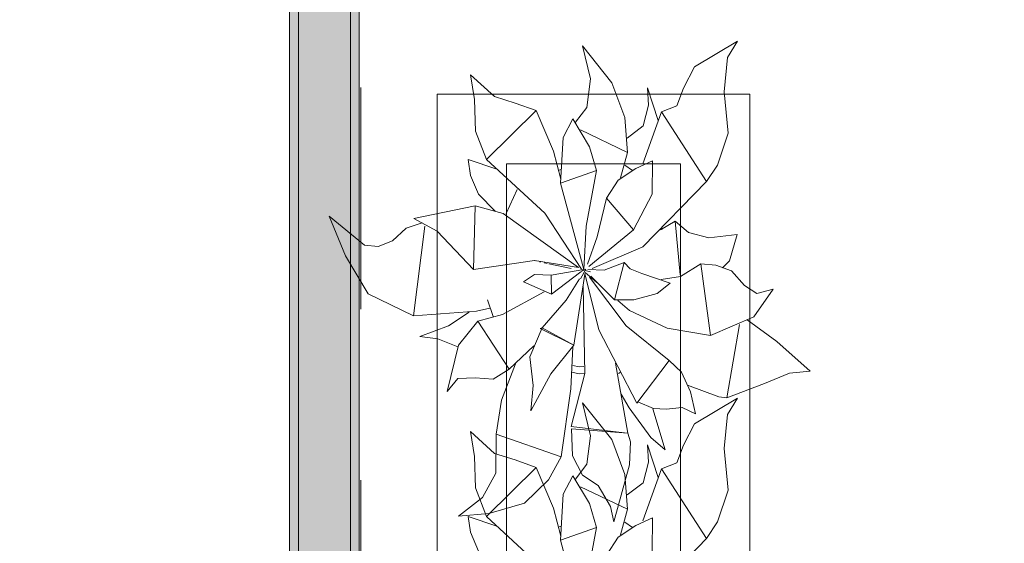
# Model space of a CAD drawing. Header units: millimetres. Extents: x 0 to 1184, y 0 to 836.
# Tile 96 of 241: x 456 to 470, y 670 to 678. Entities that reach past the tile are written whole.
import ezdxf
from ezdxf.xclip import XClip

# ---------------------------------------------------------------- set-up
doc = ezdxf.new("R2010")
doc.units = ezdxf.units.MM
doc.header["$MEASUREMENT"] = 0
doc.header["$XCLIPFRAME"] = 0
doc.linetypes.add('Штриховая', pattern=[5.644444, 2.822222, -2.822222])
for name, color, linetype in [('Интерьер - Мебель', 7, 'Continuous'), ('Конструктив - стены бассейнов жб нов', 7, 'Continuous'), ('Элемент Модели - Зона', 7, 'Continuous')]:
    doc.layers.add(name, color=color, linetype=linetype)

# ---------------------------------------------------------------- blocks, each defined once
blk = doc.blocks.new('Чертеж_4_4', base_point=(-278.479, 89.564))
at = {"layer": 'Конструктив - стены бассейнов жб нов', "linetype": 'Continuous', "lineweight": 0, "true_color": 0x000000}
for points in [[(460.267, 632.689), (460.267, 686.864), (460.142, 686.864), (460.142, 632.689)], [(461.017, 632.564), (461.017, 686.864), (460.267, 686.864), (460.267, 632.564)], [(461.142, 686.864), (461.017, 686.864), (461.017, 631.814), (461.142, 631.814)]]:
    blk.add_hatch(color=18, dxfattribs=at).paths.add_polyline_path(points)
at = {"layer": 'Интерьер - Мебель', "color": 252, "linetype": 'Continuous', "lineweight": 5}
for p, q in [((465.965, 677.138), (466.583, 677.507)), ((465.965, 677.138), (466.583, 677.507)), ((466.439, 677.273), (466.583, 677.507)), ((466.439, 677.273), (466.583, 677.507)), ((464.353, 677.439), (464.469, 676.965)), ((464.353, 677.439), (464.774, 676.909)), ((464.353, 677.439), (464.469, 676.965)), ((464.353, 677.439), (464.774, 676.909)), ((466.391, 676.78), (466.439, 677.273)), ((466.391, 676.78), (466.439, 677.273)), ((465.808, 676.832), (465.965, 677.138)), ((465.808, 676.832), (465.965, 677.138)), ((462.741, 677.025), (462.803, 676.67)), ((462.741, 677.025), (463.088, 676.71)), ((462.741, 677.025), (462.803, 676.67)), ((462.741, 677.025), (463.088, 676.71)), ((464.417, 676.556), (464.469, 676.965)), ((464.417, 676.556), (464.469, 676.965)), ((464.774, 676.909), (464.965, 676.408)), ((464.774, 676.909), (464.965, 676.408)), ((465.291, 676.837), (465.303, 676.585)), ((465.291, 676.837), (465.441, 676.365)), ((465.291, 676.837), (465.303, 676.585)), ((465.291, 676.837), (465.441, 676.365)), ((465.709, 676.579), (465.808, 676.832)), ((465.709, 676.579), (465.808, 676.832)), ((462.803, 676.67), (462.817, 676.214)), ((462.803, 676.67), (462.817, 676.214)), ((463.088, 676.71), (463.386, 676.618)), ((463.088, 676.71), (463.386, 676.618)), ((466.391, 676.78), (466.449, 676.185)), ((466.391, 676.78), (466.449, 676.185)), ((462.975, 675.804), (463.688, 676.51)), ((462.975, 675.804), (463.688, 676.51)), ((463.386, 676.618), (463.688, 676.51)), ((463.386, 676.618), (463.688, 676.51)), ((463.688, 676.51), (463.939, 675.926)), ((463.688, 676.51), (463.939, 675.926)), ((464.254, 676.343), (464.417, 676.556)), ((464.254, 676.343), (464.417, 676.556)), ((465.228, 676.288), (465.303, 676.585)), ((465.228, 676.288), (465.303, 676.585)), ((465.491, 676.492), (465.709, 676.579)), ((465.491, 676.492), (465.709, 676.579)), ((464.078, 676.124), (464.216, 676.39)), ((464.078, 676.124), (464.216, 676.39)), ((464.216, 676.39), (464.455, 675.989)), ((464.216, 676.39), (464.455, 675.989)), ((464.965, 676.408), (465.002, 675.909)), ((464.965, 676.408), (465.002, 675.909)), ((465.222, 675.742), (465.491, 676.492)), ((465.222, 675.742), (465.491, 676.492)), ((465.491, 676.492), (466.138, 675.489)), ((465.491, 676.492), (466.138, 675.489)), ((464.323, 676.232), (465.002, 675.909)), ((464.323, 676.232), (465.002, 675.909)), ((464.998, 676.114), (465.228, 676.288)), ((464.998, 676.114), (465.228, 676.288)), ((462.817, 676.214), (462.975, 675.804)), ((462.817, 676.214), (462.975, 675.804)), ((464.038, 675.464), (464.078, 676.124)), ((464.038, 675.464), (464.078, 676.124)), ((466.296, 675.727), (466.449, 676.185)), ((466.296, 675.727), (466.449, 676.185)), ((464.455, 675.989), (464.557, 675.647)), ((464.455, 675.989), (464.557, 675.647)), ((462.71, 675.805), (462.745, 675.577)), ((462.71, 675.805), (463.12, 675.667)), ((462.71, 675.805), (462.745, 675.577)), ((462.71, 675.805), (463.12, 675.667)), ((462.975, 675.804), (463.81, 675.033)), ((462.975, 675.804), (463.81, 675.033)), ((463.939, 675.926), (464.042, 675.524)), ((463.939, 675.926), (464.042, 675.524)), ((464.9, 675.543), (465.002, 675.909)), ((464.9, 675.543), (465.002, 675.909)), ((464.006, 675.65), (464.049, 675.664)), ((464.006, 675.65), (464.049, 675.664)), ((464.865, 675.507), (465.122, 675.675)), ((464.865, 675.507), (465.122, 675.675)), ((464.962, 675.726), (465.073, 675.648)), ((464.962, 675.726), (465.073, 675.648)), ((465.122, 675.675), (465.363, 675.786)), ((465.122, 675.675), (465.363, 675.786)), ((465.355, 675.306), (465.363, 675.786)), ((465.355, 675.306), (465.363, 675.786)), ((466.138, 675.489), (466.296, 675.727)), ((466.138, 675.489), (466.296, 675.727)), ((462.745, 675.577), (462.859, 675.307)), ((462.745, 675.577), (462.859, 675.307)), ((464.038, 675.464), (464.557, 675.647)), ((464.038, 675.464), (464.557, 675.647)), ((464.407, 674.849), (464.557, 675.647)), ((464.407, 674.849), (464.557, 675.647)), ((463.254, 675.028), (463.413, 675.375)), ((463.254, 675.028), (463.413, 675.375)), ((464.038, 675.464), (464.374, 674.225)), ((464.038, 675.464), (464.374, 674.225)), ((464.698, 675.249), (464.865, 675.507)), ((464.698, 675.249), (464.865, 675.507)), ((465.224, 674.549), (466.138, 675.489)), ((465.224, 674.549), (466.138, 675.489)), ((462.859, 675.307), (463.097, 675.065)), ((462.859, 675.307), (463.097, 675.065)), ((464.566, 674.695), (464.698, 675.249)), ((464.566, 674.695), (464.698, 675.249)), ((464.698, 675.249), (465.088, 674.795)), ((464.698, 675.249), (465.088, 674.795)), ((465.088, 674.795), (465.355, 675.306)), ((465.088, 674.795), (465.355, 675.306)), ((461.93, 674.958), (462.811, 675.138)), ((461.93, 674.958), (462.811, 675.138)), ((462.784, 674.227), (462.811, 675.138)), ((462.784, 674.227), (462.811, 675.138)), ((462.811, 675.138), (463.211, 675.028)), ((462.811, 675.138), (463.211, 675.028)), ((460.709, 674.993), (460.944, 674.42)), ((460.709, 674.993), (461.217, 674.576)), ((460.709, 674.993), (460.944, 674.42)), ((460.709, 674.993), (461.217, 674.576)), ((461.93, 674.958), (462.262, 674.775)), ((461.93, 674.958), (462.262, 674.775)), ((463.211, 675.028), (464.298, 674.252)), ((463.211, 675.028), (464.298, 674.252)), ((463.81, 675.033), (464.338, 674.232)), ((463.81, 675.033), (464.338, 674.232)), ((461.622, 674.638), (461.82, 674.821)), ((461.622, 674.638), (461.82, 674.821)), ((461.82, 674.821), (462.048, 674.894)), ((461.82, 674.821), (462.048, 674.894)), ((461.923, 673.559), (462.086, 674.849)), ((461.923, 673.559), (462.086, 674.849)), ((464.374, 674.225), (464.407, 674.849)), ((464.374, 674.225), (464.407, 674.849)), ((465.475, 674.793), (465.689, 674.919)), ((465.475, 674.793), (465.689, 674.919)), ((465.493, 674.829), (465.501, 674.801)), ((465.493, 674.829), (465.501, 674.801)), ((465.689, 674.919), (465.761, 674.147)), ((465.689, 674.919), (465.877, 674.758)), ((465.689, 674.919), (465.761, 674.147)), ((465.689, 674.919), (465.877, 674.758)), ((462.262, 674.775), (462.784, 674.227)), ((462.262, 674.775), (462.784, 674.227)), ((464.425, 674.3), (464.566, 674.695)), ((464.425, 674.3), (464.566, 674.695)), ((464.446, 674.267), (465.088, 674.795)), ((464.446, 674.267), (465.088, 674.795)), ((465.877, 674.758), (466.172, 674.682)), ((465.877, 674.758), (466.172, 674.682)), ((466.172, 674.682), (466.58, 674.728)), ((466.172, 674.682), (466.58, 674.728)), ((466.466, 674.35), (466.58, 674.728)), ((466.466, 674.35), (466.58, 674.728)), ((461.217, 674.576), (461.417, 674.555)), ((461.217, 674.576), (461.417, 674.555)), ((461.417, 674.555), (461.622, 674.638)), ((461.417, 674.555), (461.622, 674.638)), ((464.493, 674.24), (465.224, 674.549)), ((464.493, 674.24), (465.224, 674.549)), ((460.944, 674.42), (461.269, 673.877)), ((460.944, 674.42), (461.269, 673.877)), ((462.784, 674.227), (463.663, 674.355)), ((462.784, 674.227), (463.663, 674.355)), ((463.663, 674.355), (464.298, 674.252)), ((463.663, 674.355), (464.298, 674.252)), ((463.667, 674.352), (463.678, 674.35)), ((463.667, 674.352), (463.678, 674.35)), ((463.734, 674.337), (463.756, 674.333)), ((463.734, 674.337), (463.756, 674.333)), ((463.801, 674.323), (463.846, 674.313)), ((463.801, 674.323), (463.846, 674.313)), ((463.868, 674.308), (464.191, 674.238)), ((463.868, 674.308), (464.191, 674.238)), ((464.668, 674.217), (464.952, 674.325)), ((464.668, 674.217), (464.952, 674.325)), ((464.816, 673.787), (464.952, 674.325)), ((464.816, 673.787), (464.952, 674.325)), ((464.952, 674.325), (465.041, 674.234)), ((464.952, 674.325), (465.041, 674.234)), ((465.762, 674.125), (466.058, 674.305)), ((465.762, 674.125), (466.058, 674.305)), ((466.058, 674.305), (466.195, 673.275)), ((466.058, 674.305), (466.27, 674.288)), ((466.058, 674.305), (466.195, 673.275)), ((466.058, 674.305), (466.27, 674.288)), ((466.27, 674.288), (466.497, 674.207)), ((466.27, 674.288), (466.497, 674.207)), ((466.367, 674.248), (466.466, 674.35)), ((466.367, 674.248), (466.466, 674.35)), ((463.505, 674.049), (463.665, 674.151)), ((463.505, 674.049), (463.665, 674.151)), ((463.665, 674.151), (463.903, 674.142)), ((463.665, 674.151), (463.903, 674.142)), ((463.903, 674.142), (464.374, 674.225)), ((463.903, 674.142), (464.374, 674.225)), ((463.903, 674.142), (463.906, 673.87)), ((463.903, 674.142), (463.906, 673.87)), ((463.906, 673.87), (464.329, 674.191)), ((463.906, 673.87), (464.329, 674.191)), ((464.23, 673.139), (464.389, 674.16)), ((464.23, 673.139), (464.389, 674.16)), ((464.326, 674.091), (464.4, 674.23)), ((464.326, 674.091), (464.4, 674.23)), ((464.334, 674.194), (464.4, 674.23)), ((464.334, 674.194), (464.4, 674.23)), ((464.346, 674.22), (464.368, 674.215)), ((464.346, 674.22), (464.368, 674.215)), ((464.363, 674.217), (464.374, 674.225)), ((464.363, 674.217), (464.374, 674.225)), ((464.388, 674.169), (464.588, 673.356)), ((464.388, 674.169), (464.588, 673.356)), ((464.391, 674.209), (464.47, 674.19)), ((464.391, 674.209), (464.47, 674.19)), ((464.391, 674.181), (464.56, 674.037)), ((464.391, 674.181), (464.56, 674.037)), ((464.429, 674.224), (464.668, 674.217)), ((464.429, 674.224), (464.668, 674.217)), ((464.455, 674.117), (464.98, 673.414)), ((464.455, 674.117), (464.98, 673.414)), ((464.472, 674.128), (464.816, 673.787)), ((464.472, 674.128), (464.816, 673.787)), ((465.041, 674.234), (465.208, 674.169)), ((465.041, 674.234), (465.208, 674.169)), ((465.208, 674.169), (465.615, 674.027)), ((465.208, 674.169), (465.615, 674.027)), ((465.486, 674.082), (465.762, 674.125)), ((465.486, 674.082), (465.762, 674.125)), ((466.497, 674.207), (466.682, 673.994)), ((466.497, 674.207), (466.682, 673.994)), ((463.505, 674.049), (463.906, 673.87)), ((463.505, 674.049), (463.906, 673.87)), ((464.119, 673.786), (464.311, 674.089)), ((464.119, 673.786), (464.311, 674.089)), ((464.366, 673.981), (464.388, 672.732)), ((464.366, 673.981), (464.388, 672.732)), ((465.429, 673.878), (465.615, 674.027)), ((465.429, 673.878), (465.615, 674.027)), ((466.682, 673.994), (466.86, 673.88)), ((466.682, 673.994), (466.86, 673.88)), ((461.269, 673.877), (461.923, 673.559)), ((461.269, 673.877), (461.923, 673.559)), ((463.202, 673.577), (463.801, 673.903)), ((463.202, 673.577), (463.801, 673.903)), ((465.094, 673.791), (465.429, 673.878)), ((465.094, 673.791), (465.429, 673.878)), ((466.82, 673.544), (467.098, 673.94)), ((466.82, 673.544), (467.098, 673.94)), ((466.86, 673.88), (467.098, 673.94)), ((466.86, 673.88), (467.098, 673.94)), ((462.986, 673.789), (463.068, 673.55)), ((462.986, 673.789), (463.068, 673.55)), ((463.773, 673.385), (464.119, 673.786)), ((463.773, 673.385), (464.119, 673.786)), ((464.816, 673.787), (465.094, 673.791)), ((464.816, 673.787), (465.094, 673.791)), ((464.861, 673.779), (465.03, 673.634)), ((464.861, 673.779), (465.03, 673.634)), ((461.923, 673.559), (462.829, 673.627)), ((461.923, 673.559), (462.829, 673.627)), ((462.428, 673.414), (462.722, 673.613)), ((462.428, 673.414), (462.722, 673.613)), ((462.829, 673.627), (463.019, 673.667)), ((462.829, 673.627), (463.019, 673.667)), ((462.847, 673.48), (463.202, 673.577)), ((462.847, 673.48), (463.202, 673.577)), ((465.03, 673.634), (465.572, 673.382)), ((465.03, 673.634), (465.572, 673.382)), ((466.195, 673.275), (466.82, 673.544)), ((466.195, 673.275), (466.82, 673.544)), ((462.014, 673.264), (462.428, 673.414)), ((462.014, 673.264), (462.428, 673.414)), ((462.572, 673.136), (462.847, 673.48)), ((462.572, 673.136), (462.847, 673.48)), ((462.847, 673.48), (463.301, 672.79)), ((462.847, 673.48), (463.301, 672.79)), ((464.98, 673.414), (465.603, 672.915)), ((464.98, 673.414), (465.603, 672.915)), ((466.429, 672.379), (466.61, 673.432)), ((466.429, 672.379), (466.61, 673.432)), ((466.724, 673.503), (467.148, 673.189)), ((466.724, 673.503), (467.148, 673.189)), ((462.014, 673.264), (462.273, 673.228)), ((462.014, 673.264), (462.273, 673.228)), ((463.597, 672.971), (463.773, 673.385)), ((463.597, 672.971), (463.773, 673.385)), ((463.747, 673.376), (463.773, 673.385)), ((463.747, 673.376), (463.773, 673.385)), ((463.747, 673.376), (464.23, 673.139)), ((463.747, 673.376), (464.23, 673.139)), ((463.773, 673.385), (464.23, 673.139)), ((463.773, 673.385), (464.23, 673.139)), ((464.588, 673.356), (465.134, 672.305)), ((464.588, 673.356), (465.134, 672.305)), ((465.572, 673.382), (466.195, 673.275)), ((465.572, 673.382), (466.195, 673.275)), ((462.273, 673.228), (462.559, 673.111)), ((462.273, 673.228), (462.559, 673.111)), ((462.408, 672.47), (462.572, 673.136)), ((462.408, 672.47), (462.572, 673.136)), ((463.301, 672.79), (463.656, 673.129)), ((463.301, 672.79), (463.656, 673.129)), ((463.9, 672.727), (464.23, 673.139)), ((463.9, 672.727), (464.23, 673.139)), ((464.184, 672.511), (464.216, 673.111)), ((464.184, 672.511), (464.216, 673.111)), ((467.148, 673.189), (467.629, 672.764)), ((467.148, 673.189), (467.629, 672.764)), ((463.597, 672.971), (463.644, 672.559)), ((463.597, 672.971), (463.644, 672.559)), ((463.188, 672.345), (463.391, 672.871)), ((463.188, 672.345), (463.391, 672.871)), ((464.216, 672.846), (464.308, 672.827)), ((464.216, 672.846), (464.308, 672.827)), ((464.308, 672.827), (464.374, 672.831)), ((464.308, 672.827), (464.374, 672.831)), ((464.829, 672.877), (465.004, 671.871)), ((464.829, 672.877), (465.004, 671.871)), ((465.134, 672.305), (465.603, 672.915)), ((465.134, 672.305), (465.603, 672.915)), ((465.603, 672.915), (465.778, 672.749)), ((465.603, 672.915), (465.778, 672.749)), ((463.067, 672.647), (463.301, 672.79)), ((463.067, 672.647), (463.301, 672.79)), ((463.611, 672.191), (463.9, 672.727)), ((463.611, 672.191), (463.9, 672.727)), ((464.189, 671.967), (464.388, 672.732)), ((464.189, 671.967), (464.388, 672.732)), ((464.203, 672.747), (464.304, 672.727)), ((464.203, 672.747), (464.304, 672.727)), ((464.304, 672.727), (464.382, 672.732)), ((464.304, 672.727), (464.382, 672.732)), ((464.873, 672.73), (464.895, 672.745)), ((464.873, 672.73), (464.895, 672.745)), ((465.778, 672.749), (465.908, 672.467)), ((465.778, 672.749), (465.908, 672.467)), ((466.97, 672.586), (467.329, 672.735)), ((466.97, 672.586), (467.329, 672.735)), ((467.329, 672.735), (467.629, 672.764)), ((467.329, 672.735), (467.629, 672.764)), ((462.408, 672.47), (462.563, 672.656)), ((462.408, 672.47), (462.563, 672.656)), ((462.563, 672.656), (462.812, 672.668)), ((462.563, 672.656), (462.812, 672.668)), ((462.812, 672.668), (463.067, 672.647)), ((462.812, 672.668), (463.067, 672.647)), ((463.611, 672.191), (463.644, 672.559)), ((463.611, 672.191), (463.644, 672.559)), ((465.866, 672.563), (466.314, 672.393)), ((465.866, 672.563), (466.314, 672.393)), ((466.429, 672.379), (466.97, 672.586)), ((466.429, 672.379), (466.97, 672.586)), ((464.046, 671.53), (464.184, 672.511)), ((464.046, 671.53), (464.184, 672.511)), ((464.91, 672.435), (465.024, 672.235)), ((464.91, 672.435), (465.024, 672.235)), ((465.908, 672.467), (465.977, 672.148)), ((465.908, 672.467), (465.977, 672.148)), ((463.11, 671.86), (463.188, 672.345)), ((463.11, 671.86), (463.188, 672.345)), ((464.353, 672.309), (464.469, 671.835)), ((464.353, 672.309), (464.774, 671.779)), ((464.353, 672.309), (464.469, 671.835)), ((464.353, 672.309), (464.774, 671.779)), ((465.15, 672.325), (465.374, 672.228)), ((465.15, 672.325), (465.374, 672.228)), ((465.965, 672.008), (466.583, 672.376)), ((465.965, 672.008), (466.583, 672.376)), ((466.314, 672.393), (466.429, 672.379)), ((466.314, 672.393), (466.429, 672.379)), ((466.439, 672.142), (466.583, 672.376)), ((466.439, 672.142), (466.583, 672.376)), ((465.024, 672.235), (465.339, 671.808)), ((465.024, 672.235), (465.339, 671.808)), ((465.368, 672.221), (465.543, 671.635)), ((465.368, 672.221), (465.543, 671.635)), ((465.374, 672.228), (465.557, 672.219)), ((465.374, 672.228), (465.557, 672.219)), ((465.557, 672.219), (465.789, 672.242)), ((465.557, 672.219), (465.789, 672.242)), ((465.789, 672.242), (465.977, 672.148)), ((465.789, 672.242), (465.977, 672.148)), ((466.391, 671.65), (466.439, 672.142)), ((466.391, 671.65), (466.439, 672.142)), ((465.808, 671.702), (465.965, 672.008)), ((465.808, 671.702), (465.965, 672.008)), ((462.741, 671.894), (462.803, 671.539)), ((462.741, 671.894), (463.088, 671.579)), ((462.741, 671.894), (462.803, 671.539)), ((462.741, 671.894), (463.088, 671.579)), ((463.106, 671.296), (463.11, 671.86)), ((463.106, 671.296), (463.11, 671.86)), ((463.11, 671.86), (464.046, 671.53)), ((463.11, 671.86), (464.046, 671.53)), ((464.189, 671.967), (464.96, 671.876)), ((464.189, 671.967), (464.96, 671.876)), ((464.196, 671.935), (464.209, 671.548)), ((464.196, 671.935), (465.004, 671.871)), ((464.196, 671.935), (464.209, 671.548)), ((464.196, 671.935), (465.004, 671.871)), ((464.417, 671.426), (464.469, 671.835)), ((464.417, 671.426), (464.469, 671.835)), ((465.004, 671.871), (465.045, 671.748)), ((465.004, 671.871), (465.045, 671.748)), ((464.774, 671.779), (464.965, 671.278)), ((464.774, 671.779), (464.965, 671.278)), ((465.032, 671.419), (465.045, 671.748)), ((465.032, 671.419), (465.045, 671.748)), ((465.291, 671.706), (465.303, 671.455)), ((465.291, 671.706), (465.441, 671.234)), ((465.291, 671.706), (465.303, 671.455)), ((465.291, 671.706), (465.441, 671.234)), ((465.339, 671.808), (465.543, 671.635)), ((465.339, 671.808), (465.543, 671.635)), ((465.709, 671.448), (465.808, 671.702)), ((465.709, 671.448), (465.808, 671.702)), ((463.088, 671.579), (463.386, 671.487)), ((463.088, 671.579), (463.386, 671.487)), ((464.209, 671.548), (464.353, 671.27)), ((464.209, 671.548), (464.353, 671.27)), ((466.391, 671.65), (466.449, 671.055)), ((466.391, 671.65), (466.449, 671.055)), ((462.803, 671.539), (462.817, 671.084)), ((462.803, 671.539), (462.817, 671.084)), ((463.386, 671.487), (463.688, 671.38)), ((463.386, 671.487), (463.688, 671.38)), ((463.866, 671.199), (464.046, 671.53)), ((463.866, 671.199), (464.046, 671.53)), ((464.254, 671.212), (464.417, 671.426)), ((464.254, 671.212), (464.417, 671.426)), ((464.804, 670.597), (465.032, 671.419)), ((464.804, 670.597), (465.032, 671.419)), ((465.228, 671.158), (465.303, 671.455)), ((465.228, 671.158), (465.303, 671.455)), ((465.491, 671.361), (465.709, 671.448)), ((465.491, 671.361), (465.709, 671.448)), ((462.916, 670.946), (463.106, 671.296)), ((462.916, 670.946), (463.106, 671.296)), ((462.975, 670.674), (463.688, 671.38)), ((462.975, 670.674), (463.688, 671.38)), ((463.688, 671.38), (463.939, 670.796)), ((463.688, 671.38), (463.939, 670.796)), ((464.353, 671.27), (464.58, 671.121)), ((464.353, 671.27), (464.58, 671.121)), ((464.965, 671.278), (465.002, 670.779)), ((464.965, 671.278), (465.002, 670.779)), ((465.222, 670.611), (465.491, 671.361)), ((465.222, 670.611), (465.491, 671.361)), ((465.491, 671.361), (466.138, 670.359)), ((465.491, 671.361), (466.138, 670.359)), ((463.519, 670.866), (463.866, 671.199)), ((463.519, 670.866), (463.866, 671.199)), ((464.078, 670.993), (464.216, 671.259)), ((464.078, 670.993), (464.216, 671.259)), ((464.216, 671.259), (464.455, 670.859)), ((464.216, 671.259), (464.455, 670.859)), ((464.58, 671.121), (464.756, 670.82)), ((464.58, 671.121), (464.756, 670.82)), ((464.998, 670.984), (465.228, 671.158)), ((464.998, 670.984), (465.228, 671.158)), ((462.817, 671.084), (462.975, 670.674)), ((462.817, 671.084), (462.975, 670.674)), ((464.038, 670.333), (464.078, 670.993)), ((464.038, 670.333), (464.078, 670.993)), ((464.323, 671.102), (465.002, 670.779)), ((464.323, 671.102), (465.002, 670.779)), ((466.296, 670.597), (466.449, 671.055)), ((466.296, 670.597), (466.449, 671.055)), ((462.569, 670.681), (462.916, 670.946)), ((462.569, 670.681), (462.916, 670.946)), ((463.007, 670.719), (463.519, 670.866)), ((463.007, 670.719), (463.519, 670.866)), ((464.455, 670.859), (464.557, 670.516)), ((464.455, 670.859), (464.557, 670.516)), ((462.569, 670.681), (463.007, 670.719)), ((462.569, 670.681), (463.007, 670.719)), ((463.939, 670.796), (464.042, 670.393)), ((463.939, 670.796), (464.042, 670.393)), ((464.756, 670.82), (464.804, 670.597)), ((464.756, 670.82), (464.804, 670.597)), ((464.9, 670.412), (465.002, 670.779)), ((464.9, 670.412), (465.002, 670.779)), ((462.71, 670.674), (462.745, 670.447)), ((462.71, 670.674), (463.12, 670.537)), ((462.71, 670.674), (462.745, 670.447)), ((462.71, 670.674), (463.12, 670.537)), ((462.975, 670.674), (463.81, 669.902)), ((462.975, 670.674), (463.81, 669.902)), ((464.962, 670.595), (465.073, 670.518)), ((464.962, 670.595), (465.073, 670.518)), ((465.122, 670.544), (465.363, 670.656)), ((465.122, 670.544), (465.363, 670.656)), ((465.355, 670.176), (465.363, 670.656)), ((465.355, 670.176), (465.363, 670.656)), ((466.138, 670.359), (466.296, 670.597)), ((466.138, 670.359), (466.296, 670.597)), ((462.745, 670.447), (462.859, 670.177)), ((462.745, 670.447), (462.859, 670.177)), ((464.006, 670.519), (464.049, 670.533)), ((464.006, 670.519), (464.049, 670.533)), ((464.038, 670.333), (464.557, 670.516)), ((464.038, 670.333), (464.557, 670.516)), ((464.407, 669.719), (464.557, 670.516)), ((464.407, 669.719), (464.557, 670.516)), ((464.865, 670.377), (465.122, 670.544)), ((464.865, 670.377), (465.122, 670.544)), ((464.038, 670.333), (464.374, 669.095)), ((464.038, 670.333), (464.374, 669.095)), ((464.698, 670.119), (464.865, 670.377)), ((464.698, 670.119), (464.865, 670.377)), ((465.224, 669.418), (466.138, 670.359)), ((465.224, 669.418), (466.138, 670.359))]:
    blk.add_line(p, q, dxfattribs=at)
at = {"layer": 'Интерьер - Мебель', "color": 7, "linetype": 'Continuous', "lineweight": 15}
for p, q in [((462.262, 676.745), (462.262, 661.745)), ((466.762, 676.745), (462.262, 676.745)), ((466.762, 661.745), (466.762, 676.745)), ((463.262, 675.745), (463.262, 662.745)), ((465.762, 675.745), (463.262, 675.745)), ((465.762, 662.745), (465.762, 675.745))]:
    blk.add_line(p, q, dxfattribs=at)
at = {"layer": 'Конструктив - стены бассейнов жб нов', "color": 251, "linetype": 'Continuous', "lineweight": 20, "true_color": 0x575757}
for p, q in [((460.267, 686.864), (460.267, 632.564)), ((461.017, 632.564), (461.017, 686.864))]:
    blk.add_line(p, q, dxfattribs=at)
at = {"layer": 'Конструктив - стены бассейнов жб нов', "color": 251, "linetype": 'Continuous', "lineweight": 20, "true_color": 0x575757, "flags": 128}
for points in [[(460.142, 686.864), (460.142, 632.689)], [(461.142, 631.689), (461.142, 686.864)]]:
    blk.add_lwpolyline(points, dxfattribs=at)
at = {"layer": 'Элемент Модели - Зона', "color": 7, "linetype": 'Штриховая', "lineweight": 15, "flags": 128}
for points in [[(83.021, 539.138), (82.621, 539.138), (82.621, 452.764), (140.324, 452.764), (140.324, 480.98), (172.947, 513.615), (173.088, 513.474), (173.088, 513.764), (354.521, 513.764), (354.521, 513.564), (495.519, 513.564), (495.519, 513.764), (862.335, 513.764), (894.689, 481.329), (894.722, 477.983), (894.722, 452.614), (895.121, 452.614), (895.121, 432.564), (892.721, 432.564), (892.721, 446.564), (888.521, 446.564), (888.521, 450.564), (804.521, 450.564), (804.521, 446.564), (798.521, 446.564), (798.521, 450.564), (714.721, 450.564), (714.721, 359.264), (798.521, 359.264), (798.521, 366.064), (804.521, 366.064), (804.521, 354.164), (845.321, 354.164), (845.321, 363.264), (846.521, 363.264), (846.521, 301.365), (892.721, 301.365), (892.721, 352.064), (888.021, 352.064), (888.021, 367.064), (892.721, 367.064), (892.721, 417.564), (895.121, 417.564), (895.121, 291.065), (892.721, 291.065), (892.721, 298.965), (714.721, 298.965), (714.721, 236.065), (892.721, 236.065), (892.721, 266.565), (888.522, 266.565), (888.522, 272.82), (892.721, 272.82), (892.721, 276.065), (895.121, 276.065), (895.121, 272.765), (930.021, 272.765), (930.021, 461.615), (923.91, 461.615), (923.91, 539.564), (978.521, 539.564), (978.521, 542.564), (984.521, 542.564), (984.521, 539.564), (1131.771, 539.564), (1131.771, 540.564), (1122.771, 540.564), (1122.771, 564.564), (1048.521, 564.564), (1048.521, 626.364), (1026.821, 626.364), (1026.821, 632.564), (1013.35, 632.564), (984.521, 632.564), (984.521, 626.564), (978.521, 626.564), (978.521, 631.689), (969.519, 631.689), (894.521, 631.689), (894.521, 626.564), (888.521, 626.564), (888.521, 631.689), (804.521, 631.689), (804.521, 626.564), (798.521, 626.564), (798.521, 631.689), (714.521, 631.689), (714.521, 626.564), (708.521, 626.564), (708.521, 631.689), (628.021, 631.689), (628.021, 626.564), (622.021, 626.564), (621.021, 626.564), (621.021, 575.892), (496.022, 575.892), (496.022, 627.564), (496.022, 706.464), (496.122, 706.464), (496.122, 768.064), (468.721, 768.064), (468.721, 686.864), (461.167, 686.864), (461.167, 631.684), (444.522, 631.684), (444.522, 626.564), (438.522, 626.564), (438.522, 631.684), (354.521, 631.684), (354.521, 626.564), (348.521, 626.564), (348.521, 631.684), (331.772, 631.684), (331.772, 554.564), (331.772, 539.564), (264.521, 539.564), (264.521, 536.564), (258.521, 536.564), (258.521, 539.564), (174.521, 539.564), (174.521, 536.564), (168.521, 536.564), (168.521, 539.564), (89.021, 539.564), (89.021, 536.564), (83.021, 536.564)], [(397.772, 631.564), (412.772, 631.564), (412.772, 631.684), (438.522, 631.684), (438.522, 632.564), (444.522, 632.564), (444.522, 631.684), (461.167, 631.684), (461.167, 686.864), (397.772, 686.864)]]:
    blk.add_lwpolyline(points, close=True, dxfattribs=at)

msp = doc.modelspace()

# ---------------------------------------------------------------- block references
at = {"color": 161, "linetype": 'Continuous', "lineweight": 40, "true_color": 0x83aefe}
ref = msp.add_blockref('Чертеж_4_4', (-278.479, 89.564), dxfattribs=at)
XClip(ref).set_block_clipping_path([(57.3201676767, 151.7660533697), (1181.0522393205, 828.727105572)])

doc.saveas('drawing.dxf')
